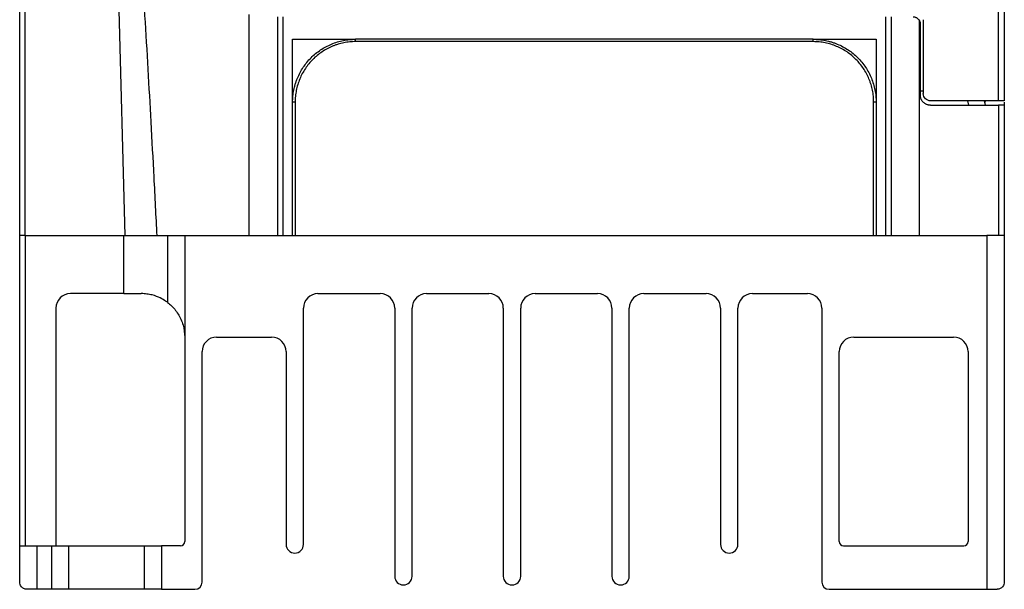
# Model space of a CAD drawing. Header units: inches. Extents: x 0 to 559, y 0 to 432.
# Tile 1 of 28: x 178 to 246, y 95 to 134. Entities that reach past the tile are written whole.
import ezdxf

# ---------------------------------------------------------------- set-up
doc = ezdxf.new("R2010")
doc.units = ezdxf.units.IN
doc.header["$LTSCALE"] = 10
doc.header["$MEASUREMENT"] = 0

msp = doc.modelspace()

# ---------------------------------------------------------------- linework, layer by layer
for p, q in [((177.548, 119.004), (177.548, 155.468)), ((177.937, 119.004), (177.937, 155.457)), ((184.825, 119.004), (183.869, 155.527)), ((245.118, 140.172), (245.118, 128.304)), ((245.548, 140.172), (245.548, 128.304)), ((193.4, 119.004), (193.4, 134.266)), ((195.348, 134.104), (195.348, 119.004)), ((195.748, 119.004), (195.748, 134.104)), ((237.348, 134.104), (237.348, 119.004)), ((237.748, 119.004), (237.748, 134.104)), ((239.695, 119.004), (239.695, 133.827)), ((239.748, 133.604), (239.748, 128.704)), ((239.948, 133.904), (239.948, 128.804)), ((196.398, 132.554), (200.747, 132.556)), ((196.398, 119.004), (196.398, 132.554)), ((200.747, 132.392), (200.747, 132.557)), ((232.348, 132.557), (200.747, 132.557)), ((232.348, 132.392), (200.747, 132.392)), ((232.348, 132.392), (232.348, 132.557)), ((232.348, 132.556), (236.698, 132.554)), ((236.698, 132.554), (236.698, 119.004)), ((239.748, 129.004), (239.948, 129.004)), ((196.571, 128.214), (196.398, 128.204)), ((196.571, 128.214), (196.571, 119.004)), ((236.524, 119.004), (236.525, 128.215)), ((236.698, 128.204), (236.525, 128.215)), ((245.118, 128.304), (240.448, 128.304)), ((240.448, 128.004), (245.158, 128.004)), ((243.011, 128.304), (243.071, 128.004)), ((244.248, 128.004), (244.188, 128.304)), ((244.221, 128.304), (244.208, 128.203)), ((245.158, 128.004), (245.158, 119.004)), ((245.548, 128.004), (245.158, 128.004)), ((245.548, 128.22), (245.548, 128.004)), ((245.548, 128.004), (245.548, 119.004)), ((177.548, 97.604), (177.548, 119.004)), ((177.948, 119.004), (177.548, 119.004)), ((177.948, 97.604), (177.948, 119.004)), ((177.948, 119.004), (184.748, 119.004)), ((184.748, 115.004), (184.748, 119.004)), ((184.748, 119.004), (187.748, 119.004)), ((187.748, 119.004), (187.748, 114.404)), ((187.748, 119.004), (188.948, 119.004)), ((188.948, 119.004), (188.948, 112.004)), ((188.948, 119.004), (244.348, 119.004)), ((195.748, 119.004), (196.398, 119.004)), ((236.698, 119.004), (237.348, 119.004)), ((244.348, 119.004), (244.348, 94.604)), ((245.548, 119.004), (244.348, 119.004)), ((245.548, 119.004), (245.548, 95.104)), ((184.748, 115.004), (181.048, 115.004)), ((184.748, 115.004), (185.948, 115.004)), ((198.148, 115.004), (202.448, 115.004)), ((205.648, 115.004), (209.948, 115.004)), ((213.148, 115.004), (217.448, 115.004)), ((220.648, 115.004), (224.948, 115.004)), ((228.148, 115.004), (231.948, 115.004)), ((180.048, 114.004), (180.048, 97.604)), ((197.148, 97.704), (197.148, 114.004)), ((203.448, 114.004), (203.448, 95.504)), ((204.648, 95.504), (204.648, 114.004)), ((210.948, 114.004), (210.948, 95.504)), ((212.148, 95.504), (212.148, 114.004)), ((218.448, 114.004), (218.448, 95.504)), ((219.648, 95.504), (219.648, 114.004)), ((225.948, 114.004), (225.948, 97.704)), ((227.148, 97.704), (227.148, 114.004)), ((232.948, 114.004), (232.948, 95.104)), ((188.948, 112.004), (188.948, 97.904)), ((191.148, 112.004), (194.948, 112.004)), ((235.148, 112.004), (242.048, 112.004)), ((190.148, 95.104), (190.148, 111.004)), ((195.948, 111.004), (195.948, 97.704)), ((234.148, 97.904), (234.148, 111.004)), ((243.048, 111.004), (243.048, 97.904)), ((177.548, 95.104), (177.548, 97.604)), ((177.548, 97.604), (178.748, 97.604)), ((178.748, 94.604), (178.748, 97.604)), ((178.748, 97.604), (179.748, 97.604)), ((179.748, 97.604), (179.748, 94.604)), ((179.748, 97.604), (180.948, 97.604)), ((180.948, 94.604), (180.948, 97.604)), ((180.948, 97.604), (186.148, 97.604)), ((186.148, 97.604), (186.148, 94.604)), ((186.148, 97.604), (187.348, 97.604)), ((187.348, 97.604), (187.348, 94.604)), ((188.648, 97.604), (187.348, 97.604)), ((234.448, 97.604), (242.748, 97.604)), ((178.748, 94.604), (178.048, 94.604)), ((179.748, 94.604), (178.748, 94.604)), ((180.948, 94.604), (179.748, 94.604)), ((186.148, 94.604), (180.948, 94.604)), ((187.348, 94.604), (186.148, 94.604)), ((187.348, 94.604), (189.648, 94.604)), ((233.448, 94.604), (244.348, 94.604)), ((244.348, 94.604), (245.048, 94.604))]:
    msp.add_line(p, q)
for centre, radius, start, end in [((181.048, 114.004), 1, 90, 180), ((198.148, 114.004), 1, 90, 180), ((202.448, 114.004), 1, 0, 90), ((205.648, 114.004), 1, 90, 180), ((209.948, 114.004), 1, 0, 90), ((213.148, 114.004), 1, 90, 180), ((217.448, 114.004), 1, 0, 90), ((220.648, 114.004), 1, 90, 180), ((224.948, 114.004), 1, 0, 90), ((228.148, 114.004), 1, 90, 180), ((231.948, 114.004), 1, 0, 90), ((191.148, 111.004), 1, 90, 180), ((194.948, 111.004), 1, 0, 90), ((235.148, 111.004), 1, 90, 180), ((242.048, 111.004), 1, 0, 90), ((188.648, 97.904), 0.3, 270, 0), ((196.548, 97.704), 0.6, 180, 0), ((226.548, 97.704), 0.6, 180, 0), ((234.448, 97.904), 0.3, 180, 270), ((242.748, 97.904), 0.3, 270, 0), ((204.048, 95.504), 0.6, 180, 0), ((211.548, 95.504), 0.6, 180, 0), ((219.048, 95.504), 0.6, 180, 0), ((189.648, 95.104), 0.5, 270, 0), ((233.448, 95.104), 0.5, 180, 270)]:
    msp.add_arc(centre, radius, start, end)
for points, knots in [([(187.035, 119.004), (186.968, 120.346), (186.836, 122.963), (186.632, 126.789), (186.423, 130.514), (186.206, 134.145), (185.98, 137.685), (185.819, 139.985), (185.74, 141.105)], [0, 0, 0, 0, 0.182016, 0.355083, 0.519202, 0.687636, 0.847901, 1, 1, 1, 1]), ([(239.248, 134.104), (239.27, 134.103), (239.315, 134.102), (239.383, 134.087), (239.448, 134.064), (239.527, 134.023), (239.62, 133.95), (239.669, 133.87), (239.695, 133.827)], [0, 0, 0, 0, 0.12464, 0.249652, 0.375214, 0.501505, 0.728781, 1, 1, 1, 1]), ([(196.398, 128.204), (196.399, 128.276), (196.401, 128.418), (196.417, 128.631), (196.442, 128.842), (196.479, 129.052), (196.525, 129.259), (196.582, 129.464), (196.65, 129.668), (196.803, 130.067), (197.106, 130.637), (197.652, 131.299), (198.314, 131.846), (198.948, 132.181), (199.484, 132.374), (199.898, 132.478), (200.32, 132.543), (200.604, 132.552), (200.747, 132.556)], [0, 0, 0, 0, 0.031425, 0.062655, 0.093765, 0.12483, 0.155927, 0.187132, 0.21852, 0.250165, 0.374791, 0.500062, 0.624883, 0.749935, 0.812788, 0.875013, 0.937216, 1, 1, 1, 1]), ([(200.747, 132.392), (200.679, 132.391), (200.542, 132.389), (200.338, 132.374), (200.135, 132.349), (199.934, 132.314), (199.734, 132.269), (199.536, 132.214), (199.34, 132.148), (198.957, 132), (198.41, 131.71), (197.776, 131.187), (197.252, 130.552), (196.93, 129.944), (196.744, 129.429), (196.644, 129.031), (196.582, 128.625), (196.574, 128.352), (196.571, 128.214)], [0, 0, 0, 0, 0.03139, 0.062606, 0.093724, 0.124822, 0.155976, 0.187263, 0.21876, 0.250541, 0.375097, 0.500044, 0.624501, 0.749544, 0.812584, 0.874929, 0.937195, 1, 1, 1, 1]), ([(232.348, 132.556), (232.419, 132.555), (232.562, 132.552), (232.775, 132.536), (232.986, 132.51), (233.195, 132.473), (233.403, 132.427), (233.608, 132.369), (233.812, 132.302), (234.21, 132.149), (234.78, 131.846), (235.442, 131.3), (235.989, 130.638), (236.325, 130.005), (236.518, 129.468), (236.621, 129.054), (236.686, 128.632), (236.694, 128.347), (236.698, 128.204)], [0, 0, 0, 0, 0.031438, 0.062677, 0.093791, 0.124856, 0.155946, 0.187137, 0.218502, 0.250114, 0.374685, 0.499966, 0.624764, 0.749859, 0.812712, 0.874945, 0.937171, 1, 1, 1, 1]), ([(236.525, 128.215), (236.524, 128.284), (236.522, 128.422), (236.506, 128.628), (236.481, 128.832), (236.446, 129.035), (236.4, 129.235), (236.344, 129.434), (236.278, 129.632), (236.178, 129.888), (236.031, 130.197), (235.821, 130.546), (235.58, 130.871), (235.31, 131.17), (235.011, 131.441), (234.687, 131.683), (234.337, 131.894), (233.965, 132.072), (233.575, 132.215), (233.173, 132.317), (232.763, 132.381), (232.486, 132.388), (232.348, 132.392)], [0, 0, 0, 0, 0.031648, 0.063104, 0.094447, 0.125754, 0.157106, 0.188579, 0.220253, 0.252202, 0.314261, 0.376762, 0.438042, 0.499486, 0.56047, 0.622196, 0.684296, 0.746963, 0.810709, 0.873704, 0.936587, 1, 1, 1, 1]), ([(240.448, 128.004), (240.419, 128.005), (240.362, 128.007), (240.279, 128.023), (240.201, 128.047), (240.129, 128.08), (240.062, 128.118), (240.002, 128.163), (239.949, 128.212), (239.902, 128.264), (239.862, 128.318), (239.829, 128.375), (239.802, 128.431), (239.781, 128.488), (239.765, 128.544), (239.755, 128.599), (239.749, 128.652), (239.748, 128.687), (239.748, 128.704)], [0, 0, 0, 0, 0.078507, 0.154881, 0.22912, 0.301225, 0.371196, 0.439033, 0.504735, 0.568302, 0.629735, 0.689034, 0.746197, 0.801227, 0.854122, 0.904882, 0.953508, 1, 1, 1, 1]), ([(240.448, 128.304), (240.317, 128.304), (240.187, 128.358), (240.002, 128.543), (239.948, 128.673), (239.948, 128.804)], [0, 0, 0, 0, 0.5, 0.5, 1, 1, 1, 1]), ([(245.548, 128.304), (245.547, 128.304), (245.546, 128.304), (245.535, 128.304), (245.515, 128.304), (245.48, 128.304), (245.424, 128.304), (245.356, 128.304), (245.28, 128.304), (245.199, 128.304), (245.145, 128.304), (245.118, 128.304)], [0, 0, 0, 0, 0.079599, 0.1592277, 0.2401362, 0.3686052, 0.5000688, 0.6285392, 0.7600042, 0.8792785, 1, 1, 1, 1]), ([(187.748, 114.404), (187.748, 114.404), (187.704, 114.438), (187.536, 114.551), (187.415, 114.627), (187.102, 114.779), (186.913, 114.854), (186.583, 114.938), (186.464, 114.962), (186.215, 114.995), (186.084, 115.004), (185.948, 115.004)], [0, 0, 0, 0, 0.25, 0.25, 0.5, 0.5, 0.75, 0.75, 0.875, 0.875, 1, 1, 1, 1]), ([(187.748, 114.404), (187.748, 114.404), (187.774, 114.385), (187.867, 114.311), (187.935, 114.254), (188.086, 114.111), (188.171, 114.022), (188.335, 113.826), (188.416, 113.715), (188.635, 113.366), (188.752, 113.105), (188.907, 112.568), (188.948, 112.287), (188.948, 112.004)], [0, 0, 0, 0, 0.125, 0.125, 0.25, 0.25, 0.375, 0.375, 0.5, 0.5, 0.75, 0.75, 1, 1, 1, 1]), ([(178.048, 94.604), (177.961, 94.604), (177.886, 94.626), (177.758, 94.69), (177.707, 94.733), (177.626, 94.829), (177.597, 94.881), (177.558, 94.99), (177.548, 95.048), (177.548, 95.104)], [0, 0, 0, 0, 0.25, 0.25, 0.5, 0.5, 0.75, 0.75, 1, 1, 1, 1]), ([(245.548, 95.104), (245.548, 94.991), (245.51, 94.876), (245.388, 94.733), (245.337, 94.69), (245.209, 94.626), (245.133, 94.604), (245.048, 94.604)], [0, 0, 0, 0, 0.5, 0.5, 0.75, 0.75, 1, 1, 1, 1])]:
    msp.add_open_spline(points, degree=3, knots=knots)
msp.add_open_spline([(239.695, 133.827), (239.73, 133.758), (239.748, 133.681), (239.748, 133.604)], degree=3)

doc.saveas('drawing.dxf')
